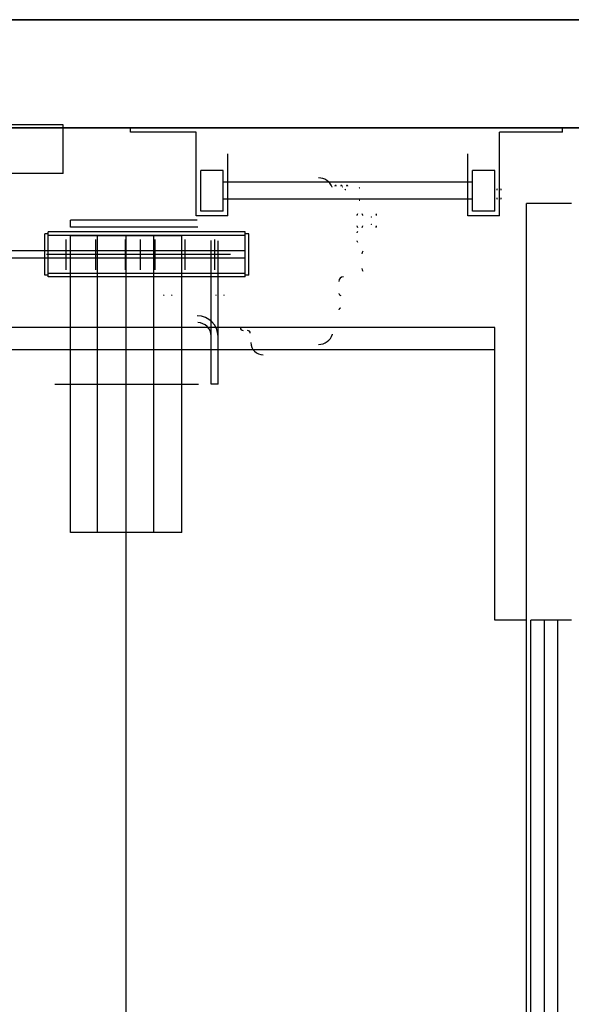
# Model space of a CAD drawing. Header units: millimetres. Extents: x -8838 to 31257, y -6224 to 3754.
# Tile 109 of 205: x 3832 to 3893, y -5085 to -4975. Entities that reach past the tile are written whole.
import ezdxf

# ---------------------------------------------------------------- set-up
doc = ezdxf.new("R2010")
doc.units = ezdxf.units.MM
doc.header["$LTSCALE"] = 10
doc.header["$MEASUREMENT"] = 0
doc.linetypes.add('rzut 2 pietra$0$ArchiTECH.PC Solid Line Type', pattern=[0])
doc.linetypes.add('SUFIT_2 PIETRO$0$ArchiTECH.PC Solid Line Type', pattern=[0])
doc.layers.add('IS_ARCH', color=254, linetype='CONTINUOUS', lineweight=18)
doc.layers.add('SUFIT_2 PIETRO$0$WINDA', color=254, linetype='CONTINUOUS')

msp = doc.modelspace()

# ---------------------------------------------------------------- linework, layer by layer
at = {"layer": 'IS_ARCH', "linetype": 'rzut 2 pietra$0$ArchiTECH.PC Solid Line Type'}
for p, q in [((3703.3, -4975.21), (3917.3, -4975.21)), ((3917.52, -4975.21), (3703.43, -4975.21)), ((3836.8, -4986.89), (3802.8, -4986.89)), ((3836.8, -4986.89), (3802.8, -4986.89)), ((3836.8, -4986.89), (3802.8, -4986.89)), ((3836.8, -4992.29), (3836.8, -4986.89)), ((3836.8, -4992.29), (3836.8, -4986.89)), ((3836.8, -4992.29), (3836.8, -4986.89)), ((3905.3, -4987.21), (3715.3, -4987.21)), ((3905.3, -4987.21), (3715.3, -4987.21)), ((3905.3, -4987.21), (3715.3, -4987.21)), ((3905.3, -4987.21), (3715.3, -4987.21)), ((3715.43, -4987.21), (3905.52, -4987.21)), ((3844.3, -4987.71), (3844.3, -4987.21)), ((3844.3, -4987.71), (3844.3, -4987.21)), ((3844.3, -4987.71), (3844.3, -4987.21)), ((3851.6, -4987.71), (3844.3, -4987.71)), ((3851.6, -4987.71), (3844.3, -4987.71)), ((3851.6, -4987.71), (3844.3, -4987.71)), ((3851.6, -4997.01), (3851.6, -4987.71)), ((3851.6, -4997.01), (3851.6, -4987.71)), ((3851.6, -4997.01), (3851.6, -4987.71)), ((3885.3, -4997.01), (3885.3, -4987.71)), ((3892.3, -4987.71), (3885.3, -4987.71)), ((3885.3, -4997.01), (3885.3, -4987.71)), ((3892.3, -4987.71), (3885.3, -4987.71)), ((3892.3, -4987.71), (3885.3, -4987.71)), ((3885.3, -4997.01), (3885.3, -4987.71)), ((3892.3, -4987.71), (3892.3, -4987.21)), ((3892.3, -4987.71), (3892.3, -4987.21)), ((3892.3, -4987.71), (3892.3, -4987.21)), ((3855.1, -4997.01), (3855.1, -4990.11)), ((3855.1, -4997.01), (3855.1, -4990.11)), ((3855.1, -4997.01), (3855.1, -4990.11)), ((3881.8, -4997.01), (3881.8, -4990.11)), ((3881.8, -4997.01), (3881.8, -4990.11)), ((3881.8, -4997.01), (3881.8, -4990.11)), ((3836.8, -4992.29), (3828, -4992.29)), ((3836.8, -4992.29), (3828, -4992.29)), ((3836.8, -4992.29), (3828, -4992.29)), ((3852.1, -4996.46), (3852.1, -4991.96)), ((3854.6, -4991.96), (3852.1, -4991.96)), ((3852.1, -4996.46), (3852.1, -4991.96)), ((3854.6, -4991.96), (3852.1, -4991.96)), ((3854.6, -4991.96), (3852.1, -4991.96)), ((3852.1, -4996.46), (3852.1, -4991.96)), ((3854.6, -4996.46), (3854.6, -4991.96)), ((3854.6, -4996.46), (3854.6, -4991.96)), ((3854.6, -4996.46), (3854.6, -4991.96)), ((3882.3, -4996.46), (3882.3, -4991.96)), ((3884.8, -4991.96), (3882.3, -4991.96)), ((3882.3, -4996.46), (3882.3, -4991.96)), ((3884.8, -4991.96), (3882.3, -4991.96)), ((3884.8, -4991.96), (3882.3, -4991.96)), ((3882.3, -4996.46), (3882.3, -4991.96)), ((3884.8, -4996.46), (3884.8, -4991.96)), ((3884.8, -4996.46), (3884.8, -4991.96)), ((3884.8, -4996.46), (3884.8, -4991.96)), ((3882.3, -4993.26), (3854.6, -4993.26)), ((3882.3, -4993.26), (3854.6, -4993.26)), ((3882.3, -4993.26), (3854.6, -4993.26)), ((3882.3, -4995.16), (3854.6, -4995.16)), ((3882.3, -4995.16), (3854.6, -4995.16)), ((3882.3, -4995.16), (3854.6, -4995.16)), ((3888.3, -5178.14), (3888.3, -4995.64)), ((3893.3, -4995.64), (3888.3, -4995.64)), ((3888.3, -5178.14), (3888.3, -4995.64)), ((3893.3, -4995.64), (3888.3, -4995.64)), ((3893.3, -4995.64), (3888.3, -4995.64)), ((3888.3, -5178.14), (3888.3, -4995.64)), ((3854.6, -4996.46), (3852.1, -4996.46)), ((3854.6, -4996.46), (3852.1, -4996.46)), ((3854.6, -4996.46), (3852.1, -4996.46)), ((3884.8, -4996.46), (3882.3, -4996.46)), ((3884.8, -4996.46), (3882.3, -4996.46)), ((3884.8, -4996.46), (3882.3, -4996.46)), ((3851.72, -4997.46), (3837.62, -4997.46)), ((3837.62, -4998.24), (3837.62, -4997.46)), ((3851.72, -4997.46), (3837.62, -4997.46)), ((3837.62, -4998.24), (3837.62, -4997.46)), ((3837.62, -4998.24), (3837.62, -4997.46)), ((3851.72, -4997.46), (3837.62, -4997.46)), ((3855.1, -4997.01), (3851.6, -4997.01)), ((3855.1, -4997.01), (3851.6, -4997.01)), ((3855.1, -4997.01), (3851.6, -4997.01)), ((3885.3, -4997.01), (3881.8, -4997.01)), ((3885.3, -4997.01), (3881.8, -4997.01)), ((3885.3, -4997.01), (3881.8, -4997.01)), ((3834.75, -5003.59), (3834.75, -4998.99)), ((3835.15, -4998.99), (3834.75, -4998.99)), ((3834.75, -5003.59), (3834.75, -4998.99)), ((3835.15, -4998.99), (3834.75, -4998.99)), ((3835.15, -4998.99), (3834.75, -4998.99)), ((3834.75, -5003.59), (3834.75, -4998.99)), ((3835.15, -5003.79), (3835.15, -4998.79)), ((3857.05, -4998.79), (3835.15, -4998.79)), ((3835.15, -5003.79), (3835.15, -4998.79)), ((3857.05, -4998.79), (3835.15, -4998.79)), ((3857.05, -4998.79), (3835.15, -4998.79)), ((3835.15, -5003.79), (3835.15, -4998.79)), ((3837.62, -4998.22), (3851.76, -4998.22)), ((3837.62, -4998.22), (3851.76, -4998.22)), ((3837.62, -4998.22), (3851.76, -4998.22)), ((3857.05, -5003.79), (3857.05, -4998.79)), ((3857.05, -5003.79), (3857.05, -4998.79)), ((3857.05, -5003.79), (3857.05, -4998.79)), ((3857.45, -4998.99), (3857.05, -4998.99)), ((3857.45, -4998.99), (3857.05, -4998.99)), ((3857.45, -4998.99), (3857.05, -4998.99)), ((3857.45, -5003.59), (3857.45, -4998.99)), ((3857.45, -5003.59), (3857.45, -4998.99)), ((3857.45, -5003.59), (3857.45, -4998.99)), ((3857.05, -4999.19), (3835.15, -4999.19)), ((3857.05, -4999.19), (3835.15, -4999.19)), ((3857.05, -4999.19), (3835.15, -4999.19)), ((3837.15, -5003), (3837.15, -4999.61)), ((3837.15, -5003), (3837.15, -4999.61)), ((3837.15, -5003), (3837.15, -4999.61)), ((3850, -4999.22), (3837.62, -4999.22)), ((3850, -4999.22), (3837.62, -4999.22)), ((3837.62, -5032.16), (3837.62, -4999.22)), ((3850, -4999.22), (3837.62, -4999.22)), ((3850, -4999.22), (3837.62, -4999.22)), ((3837.62, -5032.16), (3837.62, -4999.22)), ((3837.62, -5032.16), (3837.62, -4999.22)), ((3850, -4999.22), (3837.62, -4999.22)), ((3850, -4999.22), (3837.62, -4999.22)), ((3840.45, -5003), (3840.45, -4999.61)), ((3840.45, -5003), (3840.45, -4999.61)), ((3840.45, -5003), (3840.45, -4999.61)), ((3840.62, -5032.16), (3840.62, -4999.22)), ((3840.62, -5032.16), (3840.62, -4999.22)), ((3840.62, -5032.16), (3840.62, -4999.22)), ((3843.75, -5003), (3843.75, -4999.61)), ((3843.75, -5003), (3843.75, -4999.61)), ((3843.75, -5003), (3843.75, -4999.61)), ((3843.8, -5164.59), (3843.8, -4999.19)), ((3843.8, -5164.59), (3843.8, -4999.19)), ((3843.8, -5164.59), (3843.8, -4999.19)), ((3845.4, -5003), (3845.4, -4999.61)), ((3845.4, -5003), (3845.4, -4999.61)), ((3845.4, -5003), (3845.4, -4999.61)), ((3846.9, -5032.16), (3846.9, -4999.22)), ((3846.9, -5032.16), (3846.9, -4999.22)), ((3846.9, -5032.16), (3846.9, -4999.22)), ((3847.05, -5003), (3847.05, -4999.61)), ((3847.05, -5003), (3847.05, -4999.61)), ((3847.05, -5003), (3847.05, -4999.61)), ((3850, -5032.16), (3850, -4999.22)), ((3850, -5032.16), (3850, -4999.22)), ((3850, -5032.16), (3850, -4999.22)), ((3850.35, -5003), (3850.35, -4999.61)), ((3850.35, -5003), (3850.35, -4999.61)), ((3850.35, -5003), (3850.35, -4999.61)), ((3853.26, -5015.69), (3853.26, -4999.72)), ((3853.26, -5015.69), (3853.26, -4999.72)), ((3853.26, -5015.69), (3853.26, -4999.72)), ((3853.65, -5003), (3853.65, -4999.61)), ((3853.65, -5003), (3853.65, -4999.61)), ((3853.65, -5003), (3853.65, -4999.61)), ((3854.02, -5015.69), (3854.02, -4999.76)), ((3854.02, -5015.69), (3854.02, -4999.76)), ((3854.02, -5015.69), (3854.02, -4999.76)), ((3857.05, -5000.89), (3801.2, -5000.89)), ((3857.05, -5000.89), (3801.2, -5000.89)), ((3857.05, -5000.89), (3801.2, -5000.89)), ((3855.4, -5001.29), (3834.94, -5001.29)), ((3855.4, -5001.29), (3834.94, -5001.29)), ((3855.4, -5001.29), (3834.94, -5001.29)), ((3857.05, -5001.69), (3801.2, -5001.69)), ((3857.05, -5001.69), (3801.2, -5001.69)), ((3857.05, -5001.69), (3801.2, -5001.69)), ((3857.05, -5003.39), (3835.15, -5003.39)), ((3857.05, -5003.39), (3835.15, -5003.39)), ((3857.05, -5003.39), (3835.15, -5003.39)), ((3835.15, -5003.59), (3834.75, -5003.59)), ((3835.15, -5003.59), (3834.75, -5003.59)), ((3835.15, -5003.59), (3834.75, -5003.59)), ((3857.05, -5003.79), (3835.15, -5003.79)), ((3857.05, -5003.79), (3835.15, -5003.79)), ((3857.05, -5003.79), (3835.15, -5003.79)), ((3857.45, -5003.59), (3857.05, -5003.59)), ((3857.45, -5003.59), (3857.05, -5003.59)), ((3857.45, -5003.59), (3857.05, -5003.59)), ((3884.8, -5009.39), (3732.3, -5009.39)), ((3884.8, -5009.39), (3732.3, -5009.39)), ((3884.8, -5009.39), (3732.3, -5009.39)), ((3884.8, -5041.89), (3884.8, -5009.39)), ((3884.8, -5041.89), (3884.8, -5009.39)), ((3884.8, -5041.89), (3884.8, -5009.39)), ((3884.8, -5011.89), (3734.8, -5011.89)), ((3884.8, -5011.89), (3734.8, -5011.89)), ((3884.8, -5011.89), (3734.8, -5011.89)), ((3835.86, -5015.69), (3851.84, -5015.69)), ((3835.86, -5015.69), (3851.84, -5015.69)), ((3835.86, -5015.69), (3851.84, -5015.69)), ((3854.02, -5015.69), (3853.26, -5015.69)), ((3854.02, -5015.69), (3853.26, -5015.69)), ((3854.02, -5015.69), (3853.26, -5015.69)), ((3850, -5032.16), (3837.62, -5032.16)), ((3850, -5032.16), (3837.62, -5032.16)), ((3850, -5032.16), (3837.62, -5032.16)), ((3888.3, -5041.89), (3884.8, -5041.89)), ((3888.3, -5041.89), (3884.8, -5041.89)), ((3888.3, -5041.89), (3884.8, -5041.89)), ((3888.8, -5131.89), (3888.8, -5041.89)), ((3893.3, -5041.89), (3888.8, -5041.89)), ((3888.8, -5131.89), (3888.8, -5041.89)), ((3893.3, -5041.89), (3888.8, -5041.89)), ((3893.3, -5041.89), (3888.8, -5041.89)), ((3888.8, -5131.89), (3888.8, -5041.89)), ((3890.3, -5131.89), (3890.3, -5041.89)), ((3890.3, -5131.89), (3890.3, -5041.89)), ((3890.3, -5131.89), (3890.3, -5041.89)), ((3891.8, -5131.89), (3891.8, -5041.89)), ((3891.8, -5131.89), (3891.8, -5041.89)), ((3891.8, -5131.89), (3891.8, -5041.89))]:
    msp.add_line(p, q, dxfattribs=at)
for centre, radius, start, end in [((3865.2, -4994.38), 1.6, 21.0618, 90), ((3867.09, -4993.7), 0.075, 10.3625, 169.6375), ((3867.73, -4993.7), 0.075, 10.3625, 169.6375), ((3868.37, -4993.7), 0.075, 10.3625, 169.6375), ((3867.87, -4993.86), 0.06, 45, 90), ((3868.23, -4993.92), 0.16, 225, 266.3379), ((3869.77, -4993.82), 0.06, 210, 270), ((3885.22, -4994.14), 0.221, 139.1176, 180), ((3885.28, -4994.14), 0.221, 0, 40.8824), ((3869.77, -4995.34), 0.06, 90, 150), ((3885.22, -4995.01), 0.221, 180, 220.8824), ((3885.28, -4995.01), 0.221, 319.1176, 0), ((3869.75, -4996.96), 0.287, 139.1176, 180), ((3869.82, -4996.96), 0.287, 0, 40.8824), ((3871.36, -4996.96), 0.287, 0, 40.8824), ((3871.07, -4997.09), 0.04, 270, 0), ((3871.07, -4997.97), 0.04, 0, 90), ((3869.75, -4998.09), 0.287, 180, 220.8824), ((3869.68, -4998.89), 0.221, 139.1176, 180), ((3869.82, -4998.09), 0.287, 319.1176, 0), ((3871.36, -4998.09), 0.287, 319.1176, 0), ((3869.68, -4999.76), 0.221, 180, 220.8824), ((3870.43, -5001.2), 0.419, 139.1176, 180), ((3870.43, -5002.85), 0.419, 180, 220.8824), ((3867.96, -5004.28), 0.5, 90, 180), ((3867.66, -5005.64), 0.2, 180, 270), ((3848.03, -5005.76), 0.06, 180, 270), ((3848.86, -5005.76), 0.06, 270, 0), ((3853.83, -5005.76), 0.06, 180, 270), ((3854.66, -5005.76), 0.06, 270, 0), ((3867.66, -5007.44), 0.2, 90, 180), ((3851.72, -5010.4), 2.3, 0, 90), ((3851.76, -5010.36), 1.5, 0, 90), ((3856.82, -5009.42), 0.31, 181.5, 270), ((3857.3, -5010.04), 0.31, 2, 90), ((3859.05, -5011.03), 1.4, 182, 270), ((3865.2, -5009.68), 1.6, 270, 343.3008)]:
    msp.add_arc(centre, radius, start, end, dxfattribs=at)
at = {"layer": 'SUFIT_2 PIETRO$0$WINDA', "linetype": 'SUFIT_2 PIETRO$0$ArchiTECH.PC Solid Line Type'}
for p, q in [((3703.3, -4975.21), (3917.3, -4975.21)), ((3917.52, -4975.21), (3703.43, -4975.21)), ((3836.8, -4986.89), (3802.8, -4986.89)), ((3836.8, -4986.89), (3802.8, -4986.89)), ((3836.8, -4986.89), (3802.8, -4986.89)), ((3836.8, -4992.29), (3836.8, -4986.89)), ((3836.8, -4992.29), (3836.8, -4986.89)), ((3836.8, -4992.29), (3836.8, -4986.89)), ((3905.3, -4987.21), (3715.3, -4987.21)), ((3905.3, -4987.21), (3715.3, -4987.21)), ((3905.3, -4987.21), (3715.3, -4987.21)), ((3905.3, -4987.21), (3715.3, -4987.21)), ((3715.43, -4987.21), (3905.52, -4987.21)), ((3844.3, -4987.71), (3844.3, -4987.21)), ((3844.3, -4987.71), (3844.3, -4987.21)), ((3844.3, -4987.71), (3844.3, -4987.21)), ((3851.6, -4987.71), (3844.3, -4987.71)), ((3851.6, -4987.71), (3844.3, -4987.71)), ((3851.6, -4987.71), (3844.3, -4987.71)), ((3851.6, -4997.01), (3851.6, -4987.71)), ((3851.6, -4997.01), (3851.6, -4987.71)), ((3851.6, -4997.01), (3851.6, -4987.71)), ((3885.3, -4997.01), (3885.3, -4987.71)), ((3892.3, -4987.71), (3885.3, -4987.71)), ((3892.3, -4987.71), (3885.3, -4987.71)), ((3885.3, -4997.01), (3885.3, -4987.71)), ((3892.3, -4987.71), (3885.3, -4987.71)), ((3885.3, -4997.01), (3885.3, -4987.71)), ((3892.3, -4987.71), (3892.3, -4987.21)), ((3892.3, -4987.71), (3892.3, -4987.21)), ((3892.3, -4987.71), (3892.3, -4987.21)), ((3855.1, -4997.01), (3855.1, -4990.11)), ((3855.1, -4997.01), (3855.1, -4990.11)), ((3855.1, -4997.01), (3855.1, -4990.11)), ((3881.8, -4997.01), (3881.8, -4990.11)), ((3881.8, -4997.01), (3881.8, -4990.11)), ((3881.8, -4997.01), (3881.8, -4990.11)), ((3836.8, -4992.29), (3828, -4992.29)), ((3836.8, -4992.29), (3828, -4992.29)), ((3836.8, -4992.29), (3828, -4992.29)), ((3852.1, -4996.46), (3852.1, -4991.96)), ((3854.6, -4991.96), (3852.1, -4991.96)), ((3854.6, -4991.96), (3852.1, -4991.96)), ((3852.1, -4996.46), (3852.1, -4991.96)), ((3854.6, -4991.96), (3852.1, -4991.96)), ((3852.1, -4996.46), (3852.1, -4991.96)), ((3854.6, -4996.46), (3854.6, -4991.96)), ((3854.6, -4996.46), (3854.6, -4991.96)), ((3854.6, -4996.46), (3854.6, -4991.96)), ((3882.3, -4996.46), (3882.3, -4991.96)), ((3884.8, -4991.96), (3882.3, -4991.96)), ((3884.8, -4991.96), (3882.3, -4991.96)), ((3882.3, -4996.46), (3882.3, -4991.96)), ((3884.8, -4991.96), (3882.3, -4991.96)), ((3882.3, -4996.46), (3882.3, -4991.96)), ((3884.8, -4996.46), (3884.8, -4991.96)), ((3884.8, -4996.46), (3884.8, -4991.96)), ((3884.8, -4996.46), (3884.8, -4991.96)), ((3882.3, -4993.26), (3854.6, -4993.26)), ((3882.3, -4993.26), (3854.6, -4993.26)), ((3882.3, -4993.26), (3854.6, -4993.26)), ((3882.3, -4995.16), (3854.6, -4995.16)), ((3882.3, -4995.16), (3854.6, -4995.16)), ((3882.3, -4995.16), (3854.6, -4995.16)), ((3888.3, -5178.14), (3888.3, -4995.64)), ((3893.3, -4995.64), (3888.3, -4995.64)), ((3893.3, -4995.64), (3888.3, -4995.64)), ((3888.3, -5178.14), (3888.3, -4995.64)), ((3893.3, -4995.64), (3888.3, -4995.64)), ((3888.3, -5178.14), (3888.3, -4995.64)), ((3854.6, -4996.46), (3852.1, -4996.46)), ((3854.6, -4996.46), (3852.1, -4996.46)), ((3854.6, -4996.46), (3852.1, -4996.46)), ((3884.8, -4996.46), (3882.3, -4996.46)), ((3884.8, -4996.46), (3882.3, -4996.46)), ((3884.8, -4996.46), (3882.3, -4996.46)), ((3851.72, -4997.46), (3837.62, -4997.46)), ((3837.62, -4998.24), (3837.62, -4997.46)), ((3837.62, -4998.24), (3837.62, -4997.46)), ((3851.72, -4997.46), (3837.62, -4997.46)), ((3837.62, -4998.24), (3837.62, -4997.46)), ((3851.72, -4997.46), (3837.62, -4997.46)), ((3855.1, -4997.01), (3851.6, -4997.01)), ((3855.1, -4997.01), (3851.6, -4997.01)), ((3855.1, -4997.01), (3851.6, -4997.01)), ((3885.3, -4997.01), (3881.8, -4997.01)), ((3885.3, -4997.01), (3881.8, -4997.01)), ((3885.3, -4997.01), (3881.8, -4997.01)), ((3834.75, -5003.59), (3834.75, -4998.99)), ((3835.15, -4998.99), (3834.75, -4998.99)), ((3835.15, -4998.99), (3834.75, -4998.99)), ((3834.75, -5003.59), (3834.75, -4998.99)), ((3835.15, -4998.99), (3834.75, -4998.99)), ((3834.75, -5003.59), (3834.75, -4998.99)), ((3835.15, -5003.79), (3835.15, -4998.79)), ((3857.05, -4998.79), (3835.15, -4998.79)), ((3857.05, -4998.79), (3835.15, -4998.79)), ((3835.15, -5003.79), (3835.15, -4998.79)), ((3857.05, -4998.79), (3835.15, -4998.79)), ((3835.15, -5003.79), (3835.15, -4998.79)), ((3837.62, -4998.22), (3851.76, -4998.22)), ((3837.62, -4998.22), (3851.76, -4998.22)), ((3837.62, -4998.22), (3851.76, -4998.22)), ((3857.05, -5003.79), (3857.05, -4998.79)), ((3857.05, -5003.79), (3857.05, -4998.79)), ((3857.05, -5003.79), (3857.05, -4998.79)), ((3857.45, -4998.99), (3857.05, -4998.99)), ((3857.45, -4998.99), (3857.05, -4998.99)), ((3857.45, -4998.99), (3857.05, -4998.99)), ((3857.45, -5003.59), (3857.45, -4998.99)), ((3857.45, -5003.59), (3857.45, -4998.99)), ((3857.45, -5003.59), (3857.45, -4998.99)), ((3857.05, -4999.19), (3835.15, -4999.19)), ((3857.05, -4999.19), (3835.15, -4999.19)), ((3857.05, -4999.19), (3835.15, -4999.19)), ((3837.15, -5003), (3837.15, -4999.61)), ((3837.15, -5003), (3837.15, -4999.61)), ((3837.15, -5003), (3837.15, -4999.61)), ((3850, -4999.22), (3837.62, -4999.22)), ((3850, -4999.22), (3837.62, -4999.22)), ((3837.62, -5032.16), (3837.62, -4999.22)), ((3837.62, -5032.16), (3837.62, -4999.22)), ((3850, -4999.22), (3837.62, -4999.22)), ((3850, -4999.22), (3837.62, -4999.22)), ((3837.62, -5032.16), (3837.62, -4999.22)), ((3850, -4999.22), (3837.62, -4999.22)), ((3850, -4999.22), (3837.62, -4999.22)), ((3840.45, -5003), (3840.45, -4999.61)), ((3840.45, -5003), (3840.45, -4999.61)), ((3840.45, -5003), (3840.45, -4999.61)), ((3840.62, -5032.16), (3840.62, -4999.22)), ((3840.62, -5032.16), (3840.62, -4999.22)), ((3840.62, -5032.16), (3840.62, -4999.22)), ((3843.75, -5003), (3843.75, -4999.61)), ((3843.75, -5003), (3843.75, -4999.61)), ((3843.75, -5003), (3843.75, -4999.61)), ((3843.8, -5164.59), (3843.8, -4999.19)), ((3843.8, -5164.59), (3843.8, -4999.19)), ((3843.8, -5164.59), (3843.8, -4999.19)), ((3845.4, -5003), (3845.4, -4999.61)), ((3845.4, -5003), (3845.4, -4999.61)), ((3845.4, -5003), (3845.4, -4999.61)), ((3846.9, -5032.16), (3846.9, -4999.22)), ((3846.9, -5032.16), (3846.9, -4999.22)), ((3846.9, -5032.16), (3846.9, -4999.22)), ((3847.05, -5003), (3847.05, -4999.61)), ((3847.05, -5003), (3847.05, -4999.61)), ((3847.05, -5003), (3847.05, -4999.61)), ((3850, -5032.16), (3850, -4999.22)), ((3850, -5032.16), (3850, -4999.22)), ((3850, -5032.16), (3850, -4999.22)), ((3850.35, -5003), (3850.35, -4999.61)), ((3850.35, -5003), (3850.35, -4999.61)), ((3850.35, -5003), (3850.35, -4999.61)), ((3853.26, -5015.69), (3853.26, -4999.72)), ((3853.26, -5015.69), (3853.26, -4999.72)), ((3853.26, -5015.69), (3853.26, -4999.72)), ((3853.65, -5003), (3853.65, -4999.61)), ((3853.65, -5003), (3853.65, -4999.61)), ((3853.65, -5003), (3853.65, -4999.61)), ((3854.02, -5015.69), (3854.02, -4999.76)), ((3854.02, -5015.69), (3854.02, -4999.76)), ((3854.02, -5015.69), (3854.02, -4999.76)), ((3857.05, -5000.89), (3801.2, -5000.89)), ((3857.05, -5000.89), (3801.2, -5000.89)), ((3857.05, -5000.89), (3801.2, -5000.89)), ((3855.4, -5001.29), (3834.94, -5001.29)), ((3855.4, -5001.29), (3834.94, -5001.29)), ((3855.4, -5001.29), (3834.94, -5001.29)), ((3857.05, -5001.69), (3801.2, -5001.69)), ((3857.05, -5001.69), (3801.2, -5001.69)), ((3857.05, -5001.69), (3801.2, -5001.69)), ((3857.05, -5003.39), (3835.15, -5003.39)), ((3857.05, -5003.39), (3835.15, -5003.39)), ((3857.05, -5003.39), (3835.15, -5003.39)), ((3835.15, -5003.59), (3834.75, -5003.59)), ((3835.15, -5003.59), (3834.75, -5003.59)), ((3835.15, -5003.59), (3834.75, -5003.59)), ((3857.05, -5003.79), (3835.15, -5003.79)), ((3857.05, -5003.79), (3835.15, -5003.79)), ((3857.05, -5003.79), (3835.15, -5003.79)), ((3857.45, -5003.59), (3857.05, -5003.59)), ((3857.45, -5003.59), (3857.05, -5003.59)), ((3857.45, -5003.59), (3857.05, -5003.59)), ((3884.8, -5009.39), (3732.3, -5009.39)), ((3884.8, -5009.39), (3732.3, -5009.39)), ((3884.8, -5009.39), (3732.3, -5009.39)), ((3884.8, -5041.89), (3884.8, -5009.39)), ((3884.8, -5041.89), (3884.8, -5009.39)), ((3884.8, -5041.89), (3884.8, -5009.39)), ((3884.8, -5011.89), (3734.8, -5011.89)), ((3884.8, -5011.89), (3734.8, -5011.89)), ((3884.8, -5011.89), (3734.8, -5011.89)), ((3835.86, -5015.69), (3851.84, -5015.69)), ((3835.86, -5015.69), (3851.84, -5015.69)), ((3835.86, -5015.69), (3851.84, -5015.69)), ((3854.02, -5015.69), (3853.26, -5015.69)), ((3854.02, -5015.69), (3853.26, -5015.69)), ((3854.02, -5015.69), (3853.26, -5015.69)), ((3850, -5032.16), (3837.62, -5032.16)), ((3850, -5032.16), (3837.62, -5032.16)), ((3850, -5032.16), (3837.62, -5032.16)), ((3888.3, -5041.89), (3884.8, -5041.89)), ((3888.3, -5041.89), (3884.8, -5041.89)), ((3888.3, -5041.89), (3884.8, -5041.89)), ((3888.8, -5131.89), (3888.8, -5041.89)), ((3893.3, -5041.89), (3888.8, -5041.89)), ((3893.3, -5041.89), (3888.8, -5041.89)), ((3888.8, -5131.89), (3888.8, -5041.89)), ((3893.3, -5041.89), (3888.8, -5041.89)), ((3888.8, -5131.89), (3888.8, -5041.89)), ((3890.3, -5131.89), (3890.3, -5041.89)), ((3890.3, -5131.89), (3890.3, -5041.89)), ((3890.3, -5131.89), (3890.3, -5041.89)), ((3891.8, -5131.89), (3891.8, -5041.89)), ((3891.8, -5131.89), (3891.8, -5041.89)), ((3891.8, -5131.89), (3891.8, -5041.89))]:
    msp.add_line(p, q, dxfattribs=at)
for centre, radius, start, end in [((3865.2, -4994.38), 1.6, 21.0618, 90), ((3867.09, -4993.7), 0.075, 10.3625, 169.6375), ((3867.73, -4993.7), 0.075, 10.3625, 169.6375), ((3868.37, -4993.7), 0.075, 10.3625, 169.6375), ((3867.87, -4993.86), 0.06, 45, 90), ((3868.23, -4993.92), 0.16, 225, 266.3379), ((3869.77, -4993.82), 0.06, 210, 270), ((3885.22, -4994.14), 0.221, 139.1176, 180), ((3885.28, -4994.14), 0.221, 0, 40.8824), ((3869.77, -4995.34), 0.06, 90, 150), ((3885.22, -4995.01), 0.221, 180, 220.8824), ((3885.28, -4995.01), 0.221, 319.1176, 0), ((3869.75, -4996.96), 0.287, 139.1176, 180), ((3869.82, -4996.96), 0.287, 0, 40.8824), ((3871.36, -4996.96), 0.287, 0, 40.8824), ((3871.07, -4997.09), 0.04, 270, 0), ((3871.07, -4997.97), 0.04, 0, 90), ((3869.75, -4998.09), 0.287, 180, 220.8824), ((3869.68, -4998.89), 0.221, 139.1176, 180), ((3869.82, -4998.09), 0.287, 319.1176, 0), ((3871.36, -4998.09), 0.287, 319.1176, 0), ((3869.68, -4999.76), 0.221, 180, 220.8824), ((3870.43, -5001.2), 0.419, 139.1176, 180), ((3870.43, -5002.85), 0.419, 180, 220.8824), ((3867.96, -5004.28), 0.5, 90, 180), ((3867.66, -5005.64), 0.2, 180, 270), ((3848.03, -5005.76), 0.06, 180, 270), ((3848.86, -5005.76), 0.06, 270, 0), ((3853.83, -5005.76), 0.06, 180, 270), ((3854.66, -5005.76), 0.06, 270, 0), ((3867.66, -5007.44), 0.2, 90, 180), ((3851.72, -5010.4), 2.3, 0, 90), ((3851.76, -5010.36), 1.5, 0, 90), ((3856.82, -5009.42), 0.31, 181.5, 270), ((3857.3, -5010.04), 0.31, 2, 90), ((3859.05, -5011.03), 1.4, 182, 270), ((3865.2, -5009.68), 1.6, 270, 343.3008)]:
    msp.add_arc(centre, radius, start, end, dxfattribs=at)

doc.saveas('drawing.dxf')
